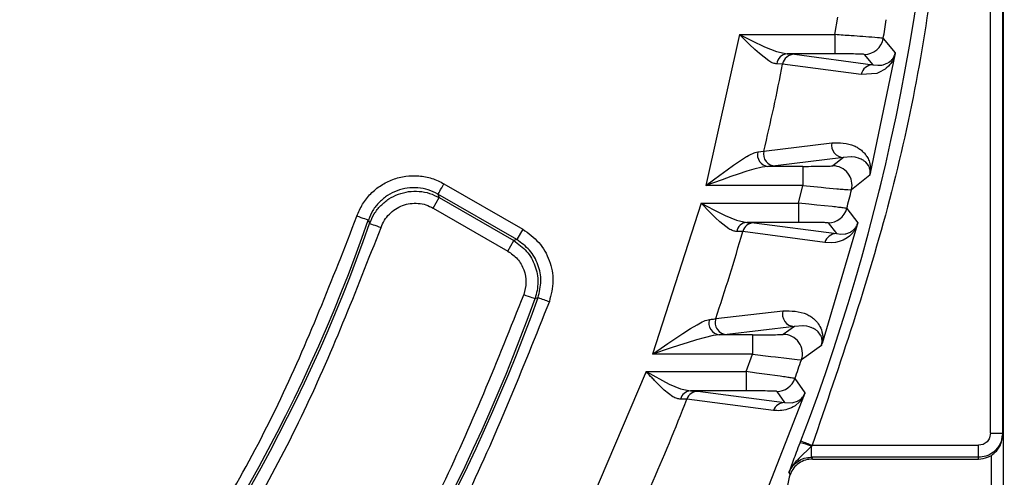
# Model space of a CAD drawing. Header units: millimetres. Extents: x 2719 to 13968, y 3953 to 13921.
# Tile 131 of 160: x 5580 to 5621, y 9388 to 9407. Entities that reach past the tile are written whole.
import ezdxf

# ---------------------------------------------------------------- set-up
doc = ezdxf.new("R2010")
doc.units = ezdxf.units.MM

msp = doc.modelspace()

# ---------------------------------------------------------------- linework, layer by layer
at = {"color": 7, "linetype": 'Continuous', "lineweight": 25}
for p, q in [((5620.527, 9456.773), (5620.527, 9384.835)), ((5620.001, 9389.887), (5620.001, 9451.721)), ((5620.501, 9451.721), (5620.501, 9389.887)), ((5613.547, 9406.442), (5613.67, 9407.17)), ((5609.587, 9406.442), (5608.187, 9400.171)), ((5609.587, 9406.442), (5613.547, 9406.442)), ((5609.587, 9406.442), (5609.891, 9406.29)), ((5610.004, 9406.031), (5609.587, 9406.442)), ((5609.891, 9406.29), (5610.111, 9406.181)), ((5610.111, 9406.181), (5610.625, 9405.938)), ((5613.547, 9406.442), (5613.547, 9405.642)), ((5614.951, 9406.342), (5614.703, 9406.36)), ((5615.549, 9406.287), (5616.048, 9405.689)), ((5610.222, 9405.824), (5610.004, 9406.031)), ((5610.41, 9405.653), (5610.222, 9405.824)), ((5610.625, 9405.938), (5611.119, 9405.738)), ((5610.797, 9405.353), (5610.41, 9405.653)), ((5611.119, 9405.738), (5611.562, 9405.642)), ((5613.547, 9405.642), (5611.562, 9405.642)), ((5611.562, 9405.642), (5611.862, 9405.627)), ((5611.862, 9405.627), (5615.123, 9405.191)), ((5614.761, 9405.622), (5615.123, 9405.191)), ((5616.032, 9405.6), (5615.011, 9400.684)), ((5615.77, 9405.282), (5615.881, 9405.367)), ((5615.881, 9405.367), (5615.895, 9405.381)), ((5611.376, 9405.221), (5611.134, 9405.225)), ((5614.636, 9404.784), (5611.376, 9405.221)), ((5615.123, 9405.191), (5615.329, 9405.168)), ((5615.329, 9405.168), (5615.491, 9405.179)), ((5615.625, 9405.006), (5615.371, 9404.867)), ((5615.491, 9405.179), (5615.544, 9405.189)), ((5615.544, 9405.189), (5615.746, 9405.268)), ((5615.675, 9405.045), (5615.625, 9405.006)), ((5615.766, 9405.129), (5615.675, 9405.045)), ((5615.747, 9405.267), (5615.771, 9405.282)), ((5615.828, 9405.197), (5615.766, 9405.129)), ((5615.278, 9404.834), (5614.636, 9404.784)), ((5615.371, 9404.867), (5615.278, 9404.834)), ((5610.593, 9401.601), (5613.419, 9401.95)), ((5609.628, 9401.216), (5609.877, 9401.373)), ((5610.341, 9401.572), (5610.593, 9401.601)), ((5613.902, 9401.34), (5611.075, 9400.986)), ((5613.902, 9401.34), (5613.457, 9400.991)), ((5614.224, 9401.364), (5613.902, 9401.34)), ((5614.236, 9401.363), (5614.224, 9401.364)), ((5614.379, 9401.347), (5614.236, 9401.363)), ((5614.424, 9401.338), (5614.379, 9401.347)), ((5614.528, 9401.31), (5614.424, 9401.338)), ((5614.552, 9401.302), (5614.528, 9401.31)), ((5609.069, 9400.825), (5609.332, 9401.013)), ((5609.332, 9401.013), (5609.628, 9401.216)), ((5610.182, 9400.856), (5609.886, 9400.766)), ((5610.521, 9400.94), (5610.182, 9400.856)), ((5610.765, 9400.97), (5610.521, 9400.94)), ((5611.075, 9400.986), (5610.765, 9400.97)), ((5612.215, 9400.97), (5610.765, 9400.97)), ((5612.215, 9400.97), (5612.215, 9400.171)), ((5614.829, 9401.138), (5614.81, 9401.156)), ((5614.934, 9401.007), (5614.829, 9401.138)), ((5614.95, 9400.978), (5614.934, 9401.007)), ((5614.995, 9400.853), (5614.986, 9400.889)), ((5608.512, 9400.413), (5608.765, 9400.602)), ((5608.765, 9400.602), (5609.069, 9400.825)), ((5609.224, 9400.543), (5608.864, 9400.415)), ((5609.532, 9400.649), (5609.224, 9400.543)), ((5609.886, 9400.766), (5609.532, 9400.649)), ((5614.99, 9400.599), (5614.233, 9399.998)), ((5597.185, 9400.009), (5597.228, 9400.083)), ((5597.228, 9400.083), (5597.275, 9400.164)), ((5597.275, 9400.164), (5597.323, 9400.248)), ((5597.323, 9400.248), (5600.592, 9398.361)), ((5608.864, 9400.415), (5608.187, 9400.171)), ((5608.187, 9400.171), (5608.512, 9400.413)), ((5612.215, 9400.171), (5608.187, 9400.171)), ((5612.028, 9399.443), (5612.215, 9400.171)), ((5612.215, 9400.171), (5612.974, 9400.099)), ((5612.974, 9400.099), (5613.164, 9400.081)), ((5613.164, 9400.081), (5613.623, 9400.041)), ((5615.45, 9400.276), (5615.376, 9399.968)), ((5596.877, 9399.238), (5597.127, 9399.671)), ((5597.073, 9399.815), (5597.079, 9399.824)), ((5597.073, 9399.815), (5597.127, 9399.671)), ((5600.342, 9397.928), (5597.073, 9399.815)), ((5597.079, 9399.824), (5597.093, 9399.849)), ((5597.093, 9399.849), (5597.117, 9399.89)), ((5597.117, 9399.89), (5597.148, 9399.944)), ((5597.127, 9399.671), (5600.222, 9397.884)), ((5597.148, 9399.944), (5597.185, 9400.009)), ((5614.076, 9400.005), (5614.233, 9399.998)), ((5596.877, 9399.238), (5599.972, 9397.451)), ((5607.99, 9399.443), (5605.981, 9393.171)), ((5607.99, 9399.443), (5612.028, 9399.443)), ((5607.99, 9399.443), (5608.282, 9399.288)), ((5608.387, 9399.036), (5607.99, 9399.443)), ((5608.282, 9399.288), (5608.493, 9399.179)), ((5612.455, 9399.399), (5612.028, 9399.443)), ((5612.028, 9399.443), (5612.028, 9398.643)), ((5612.787, 9399.365), (5612.455, 9399.399)), ((5613.434, 9399.297), (5612.787, 9399.365)), ((5614.036, 9399.222), (5614.493, 9398.625)), ((5593.803, 9398.87), (5593.712, 9398.902)), ((5593.891, 9398.839), (5593.803, 9398.87)), ((5593.972, 9398.811), (5593.891, 9398.839)), ((5594.044, 9398.787), (5593.972, 9398.811)), ((5608.595, 9398.832), (5608.387, 9399.036)), ((5608.493, 9399.179), (5608.987, 9398.934)), ((5608.775, 9398.666), (5608.595, 9398.832)), ((5608.987, 9398.934), (5609.461, 9398.736)), ((5594.102, 9398.766), (5594.044, 9398.787)), ((5594.146, 9398.751), (5594.102, 9398.766)), ((5594.174, 9398.741), (5594.146, 9398.751)), ((5594.184, 9398.738), (5594.174, 9398.741)), ((5594.184, 9398.738), (5594.239, 9398.597)), ((5594.239, 9398.597), (5594.249, 9398.594)), ((5594.249, 9398.594), (5594.277, 9398.584)), ((5594.277, 9398.584), (5594.321, 9398.569)), ((5594.321, 9398.569), (5594.38, 9398.548)), ((5594.38, 9398.548), (5594.451, 9398.523)), ((5594.451, 9398.523), (5594.532, 9398.495)), ((5594.532, 9398.495), (5594.62, 9398.464)), ((5594.62, 9398.464), (5594.711, 9398.433)), ((5609.145, 9398.379), (5608.775, 9398.666)), ((5609.461, 9398.736), (5609.89, 9398.643)), ((5612.028, 9398.643), (5609.89, 9398.643)), ((5609.89, 9398.643), (5610.195, 9398.628)), ((5610.195, 9398.628), (5613.607, 9398.176)), ((5614.471, 9398.538), (5613.009, 9393.617)), ((5613.262, 9398.623), (5613.607, 9398.176)), ((5614.414, 9398.406), (5614.342, 9398.284)), ((5600.592, 9398.361), (5600.342, 9397.928)), ((5609.718, 9398.263), (5609.471, 9398.263)), ((5613.13, 9397.809), (5609.718, 9398.263)), ((5613.607, 9398.176), (5613.79, 9398.154)), ((5613.79, 9398.154), (5613.795, 9398.154)), ((5613.795, 9398.154), (5613.971, 9398.167)), ((5614.053, 9398.002), (5613.883, 9397.908)), ((5613.971, 9398.167), (5613.993, 9398.172)), ((5613.993, 9398.172), (5614.184, 9398.241)), ((5614.15, 9398.074), (5614.053, 9398.002)), ((5614.237, 9398.157), (5614.15, 9398.074)), ((5614.185, 9398.24), (5614.208, 9398.253)), ((5614.342, 9398.284), (5614.237, 9398.157)), ((5614.316, 9398.33), (5614.329, 9398.342)), ((5599.972, 9397.451), (5600.222, 9397.884)), ((5600.342, 9397.928), (5600.222, 9397.884)), ((5613.417, 9397.797), (5613.13, 9397.809)), ((5613.571, 9397.814), (5613.417, 9397.797)), ((5613.722, 9397.849), (5613.571, 9397.814)), ((5613.883, 9397.908), (5613.722, 9397.849)), ((5600.634, 9395.646), (5600.725, 9395.613)), ((5600.725, 9395.613), (5600.812, 9395.582)), ((5600.812, 9395.582), (5600.893, 9395.553)), ((5600.893, 9395.553), (5600.964, 9395.527)), ((5600.964, 9395.527), (5601.023, 9395.506)), ((5601.023, 9395.506), (5601.067, 9395.491)), ((5601.067, 9395.491), (5601.094, 9395.481)), ((5601.094, 9395.481), (5601.104, 9395.477)), ((5601.104, 9395.477), (5601.225, 9395.523)), ((5608.598, 9394.644), (5611.389, 9394.976)), ((5607.552, 9394.232), (5607.824, 9394.394)), ((5611.861, 9394.325), (5609.068, 9393.987)), ((5611.861, 9394.325), (5611.396, 9393.992)), ((5612.213, 9394.347), (5611.861, 9394.325)), ((5612.229, 9394.346), (5612.213, 9394.347)), ((5612.379, 9394.326), (5612.229, 9394.346)), ((5612.476, 9394.303), (5612.379, 9394.326)), ((5606.941, 9393.832), (5607.227, 9394.023)), ((5607.227, 9394.023), (5607.552, 9394.232)), ((5608.488, 9393.94), (5608.118, 9393.853)), ((5608.748, 9393.971), (5608.488, 9393.94)), ((5609.068, 9393.987), (5608.748, 9393.971)), ((5610.121, 9393.971), (5608.748, 9393.971)), ((5610.121, 9393.971), (5610.121, 9393.171)), ((5612.538, 9394.283), (5612.476, 9394.303)), ((5612.563, 9394.274), (5612.538, 9394.283)), ((5612.849, 9394.095), (5612.83, 9394.114)), ((5612.952, 9393.956), (5612.849, 9394.095)), ((5612.968, 9393.926), (5612.952, 9393.956)), ((5606.334, 9393.415), (5606.61, 9393.606)), ((5606.61, 9393.606), (5606.941, 9393.832)), ((5607.09, 9393.54), (5606.705, 9393.413)), ((5607.42, 9393.646), (5607.09, 9393.54)), ((5607.801, 9393.763), (5607.42, 9393.646)), ((5608.118, 9393.853), (5607.801, 9393.763)), ((5612.981, 9393.535), (5612.153, 9392.934)), ((5613.006, 9393.795), (5612.999, 9393.832)), ((5605.981, 9393.171), (5606.334, 9393.415)), ((5606.705, 9393.413), (5605.981, 9393.171)), ((5610.121, 9393.171), (5605.981, 9393.171)), ((5609.864, 9392.444), (5610.121, 9393.171)), ((5610.121, 9393.171), (5610.881, 9393.075)), ((5610.881, 9393.075), (5611.073, 9393.052)), ((5611.073, 9393.052), (5611.534, 9392.997)), ((5611.534, 9392.997), (5611.983, 9392.947)), ((5611.983, 9392.947), (5612.153, 9392.934)), ((5605.711, 9392.444), (5603.036, 9386.172)), ((5605.711, 9392.444), (5606.673, 9391.929)), ((5605.711, 9392.444), (5609.864, 9392.444)), ((5609.864, 9392.444), (5609.864, 9391.644)), ((5610.295, 9392.386), (5609.864, 9392.444)), ((5610.625, 9392.342), (5610.295, 9392.386)), ((5611.276, 9392.252), (5610.625, 9392.342)), ((5606.291, 9391.842), (5606.091, 9392.043)), ((5606.673, 9391.929), (5607.131, 9391.733)), ((5611.884, 9392.158), (5612.302, 9391.561)), ((5606.465, 9391.679), (5606.291, 9391.842)), ((5606.822, 9391.404), (5606.465, 9391.679)), ((5607.131, 9391.733), (5607.549, 9391.644)), ((5609.864, 9391.644), (5607.549, 9391.644)), ((5607.862, 9391.629), (5611.457, 9391.161)), ((5612.272, 9391.475), (5610.334, 9386.549)), ((5611.13, 9391.624), (5611.457, 9391.161)), ((5610.992, 9390.834), (5607.399, 9391.306)), ((5611.457, 9391.161), (5611.794, 9391.152)), ((5611.794, 9391.152), (5611.81, 9391.155)), ((5611.81, 9391.155), (5611.989, 9391.215)), ((5612.08, 9391.186), (5611.897, 9391.029)), ((5611.99, 9391.214), (5612.012, 9391.226)), ((5612.116, 9391.294), (5612.129, 9391.305)), ((5620.001, 9389.887), (5619.964, 9389.698)), ((5620.001, 9389.887), (5620.501, 9389.887)), ((5620.501, 9389.887), (5620.501, 9389.814)), ((5612.1, 9389.481), (5612.132, 9389.566)), ((5619.69, 9389.424), (5619.501, 9389.387)), ((5612.566, 9389.344), (5612.05, 9388.836)), ((5612.599, 9389.387), (5612.566, 9389.344)), ((5612.566, 9388.887), (5612.566, 9389.344)), ((5612.599, 9389.387), (5619.501, 9389.387)), ((5619.501, 9388.887), (5619.501, 9389.387)), ((5611.726, 9388.496), (5611.829, 9388.77)), ((5619.501, 9388.887), (5612.566, 9388.887)), ((5612.566, 9388.887), (5612.594, 9388.846)), ((5612.594, 9388.846), (5612.615, 9388.814)), ((5612.615, 9388.814), (5619.501, 9388.814)), ((5619.501, 9388.814), (5619.501, 9388.887)), ((5611.639, 9388.259), (5611.726, 9388.496)), ((5611.688, 9388.187), (5611.639, 9388.259)), ((5611.707, 9388.219), (5611.642, 9388.057)), ((5611.642, 9388.057), (5611.497, 9387.308))]:
    msp.add_line(p, q, dxfattribs=at)
at = {"color": 8, "linetype": 'Continuous', "lineweight": 25}
msp.add_line((5620.028, 9388.967), (5620.028, 9385.326), dxfattribs=at)
at = {"color": 30, "true_color": 0xf26722}
for centre, radius, start, end in [((5530.513, 8540.921), 2359.686, 330, 180), ((4650.63, 8540.921), 1479.803, 28.644316, 121.355684)]:
    msp.add_arc(centre, radius, start, end, dxfattribs=at)
at = {"color": 7, "linetype": 'Continuous', "lineweight": 25}
for centre, radius, start, end in [((5530.513, 9420.804), 87.393, 339.05628, 20.94372), ((5530.513, 9420.804), 86.266, 350.31201, 350.83442), ((5614.761, 9406.422), 0.8, 270.0128, 350.3015), ((5611.594, 9405.181), 0.463, 94.0247, 174.4889), ((5611.865, 9405.128), 0.498, 90.3307, 169.335), ((5530.513, 9420.804), 82.35, 346.51552, 349.09194), ((5615.126, 9404.693), 0.498, 90.333, 169.4738), ((5613.907, 9401.84), 0.5, 167.3086, 269.4895), ((5610.817, 9401.457), 0.489, 166.3546, 263.9455), ((5611.08, 9401.486), 0.5, 166.6303, 269.507), ((5613.456, 9400.191), 0.8, 346.0693, 89.9752), ((5530.513, 9420.804), 86.266, 345.5121, 346.04375), ((5613.262, 9399.423), 0.8, 270.0121, 345.4975), ((5530.513, 9420.804), 67.386, 319.11451, 340.88549), ((5530.513, 9420.804), 67.484, 319.21225, 340.78775), ((5609.92, 9398.189), 0.455, 93.7536, 170.6339), ((5610.198, 9398.13), 0.498, 90.3141, 164.4343), ((5530.513, 9420.804), 82.35, 341.47822, 344.11444), ((5613.61, 9397.678), 0.498, 90.3297, 164.7583), ((5530.513, 9420.804), 74.997, 319.73729, 340.26271), ((5530.513, 9420.804), 75.095, 319.67317, 340.32683), ((5695.366, 9658.085), 278.929, 250.27485, 250.37753), ((5611.866, 9394.825), 0.5, 162.4887, 269.4433), ((5608.806, 9394.462), 0.494, 162.5017, 263.2842), ((5609.073, 9394.487), 0.5, 161.7015, 269.4249), ((5611.396, 9393.192), 0.8, 341.1886, 89.9621), ((5530.513, 9420.804), 86.266, 340.60564, 341.15109), ((5611.13, 9392.424), 0.8, 270.007, 340.5887), ((5607.576, 9391.198), 0.447, 93.5508, 166.7265), ((5607.864, 9391.131), 0.497, 90.2993, 159.4154), ((5530.513, 9420.804), 82.35, 336.28746, 339.01031), ((5611.46, 9390.663), 0.497, 90.3034, 159.9584), ((5611.885, 9387.882), 1.613, 65.0044, 82.339), ((5712.676, 9651.561), 280.626, 249.00514, 249.1072)]:
    msp.add_arc(centre, radius, start, end, dxfattribs=at)
for points, knots in [([(5618.406, 9420.804), (5618.276, 9417.237), (5618.016, 9410.1), (5616.061, 9399.523), (5613.752, 9392.765), (5612.599, 9389.387)], [0, 0, 0, 0, 0.333227, 0.666767, 1, 1, 1, 1]), ([(5614.703, 9406.36), (5614.545, 9406.372), (5614.19, 9406.397), (5613.776, 9406.426), (5613.547, 9406.442)], [0, 0, 0, 0, 0.446055, 1, 1, 1, 1]), ([(5615.549, 9406.287), (5615.519, 9406.292), (5615.459, 9406.301), (5615.123, 9406.328), (5614.951, 9406.342)], [0, 0, 0, 0, 0.488268, 1, 1, 1, 1]), ([(5611.134, 9405.225), (5611.084, 9405.231), (5610.982, 9405.244), (5610.86, 9405.316), (5610.797, 9405.353)], [0, 0, 0, 0, 0.482365, 1, 1, 1, 1]), ([(5614.761, 9405.622), (5614.74, 9405.624), (5614.7, 9405.63), (5614.417, 9405.637), (5614.018, 9405.641), (5613.704, 9405.642), (5613.547, 9405.642)], [0, 0, 0, 0, 0.2491812, 0.4986147, 0.7494926, 1, 1, 1, 1]), ([(5616.032, 9405.6), (5616.027, 9405.581), (5616.015, 9405.539), (5615.987, 9405.461), (5615.92, 9405.316), (5615.867, 9405.248), (5615.828, 9405.197)], [0, 0, 0, 0, 0.067498, 0.148573, 0.359426, 1, 1, 1, 1]), ([(5615.895, 9405.381), (5615.918, 9405.41), (5615.956, 9405.459), (5616.001, 9405.529), (5616.03, 9405.614), (5616.038, 9405.644), (5616.044, 9405.669), (5616.046, 9405.683), (5616.048, 9405.689)], [0, 0, 0, 0, 0.525694, 0.875571, 0.927425, 0.962785, 0.985681, 1, 1, 1, 1]), ([(5616.048, 9405.689), (5616.047, 9405.684), (5616.045, 9405.673), (5616.04, 9405.643), (5616.036, 9405.618), (5616.032, 9405.6)], [0, 0, 0, 0, 0.208215, 0.438678, 1, 1, 1, 1]), ([(5613.419, 9401.95), (5613.735, 9401.949), (5614.112, 9401.948), (5614.498, 9401.745), (5614.642, 9401.643), (5614.765, 9401.524), (5614.871, 9401.376), (5614.966, 9401.22), (5615.012, 9401.007), (5615.03, 9400.828), (5615.015, 9400.712), (5615.011, 9400.684)], [0, 0, 0, 0, 0.499519, 0.594834, 0.681492, 0.762533, 0.832977, 0.903124, 0.969185, 0.992523, 1, 1, 1, 1]), ([(5609.877, 9401.373), (5609.877, 9401.373), (5609.879, 9401.374), (5609.885, 9401.377), (5609.973, 9401.427), (5610.143, 9401.525), (5610.274, 9401.556), (5610.341, 9401.572)], [0, 0, 0, 0, 0.0012207, 0.0102805, 0.0351808, 0.5095548, 1, 1, 1, 1]), ([(5614.81, 9401.156), (5614.78, 9401.18), (5614.698, 9401.246), (5614.608, 9401.28), (5614.552, 9401.302)], [0, 0, 0, 0, 0.370758, 1, 1, 1, 1]), ([(5612.215, 9400.97), (5612.372, 9400.971), (5612.687, 9400.971), (5613.097, 9400.976), (5613.332, 9400.982), (5613.438, 9400.987), (5613.45, 9400.99), (5613.457, 9400.991)], [0, 0, 0, 0, 0.249147, 0.498377, 0.748806, 0.874454, 1, 1, 1, 1]), ([(5614.986, 9400.889), (5614.983, 9400.901), (5614.972, 9400.935), (5614.959, 9400.962), (5614.95, 9400.978)], [0, 0, 0, 0, 0.355189, 1, 1, 1, 1]), ([(5614.99, 9400.599), (5614.991, 9400.605), (5614.995, 9400.619), (5614.999, 9400.644), (5615.002, 9400.662), (5615.003, 9400.673), (5615.004, 9400.676), (5615.004, 9400.677), (5615.005, 9400.688), (5615.007, 9400.714), (5615.006, 9400.787), (5615, 9400.824), (5614.995, 9400.853)], [0, 0, 0, 0, 0.0280724, 0.0636394, 0.1235343, 0.1404744, 0.1451935, 0.1466761, 0.1475547, 0.2246525, 0.3815307, 1, 1, 1, 1]), ([(5593.712, 9398.902), (5593.783, 9399.071), (5593.925, 9399.41), (5594.273, 9399.844), (5594.7, 9400.196), (5595.194, 9400.444), (5595.731, 9400.58), (5596.283, 9400.593), (5596.83, 9400.493), (5597.159, 9400.33), (5597.323, 9400.248)], [0, 0, 0, 0, 0.125209, 0.250193, 0.375118, 0.500212, 0.625133, 0.749974, 0.874969, 1, 1, 1, 1]), ([(5615.011, 9400.684), (5615.007, 9400.668), (5615, 9400.638), (5614.993, 9400.611), (5614.99, 9400.599)], [0, 0, 0, 0, 0.514744, 1, 1, 1, 1]), ([(5597.073, 9399.815), (5596.942, 9399.881), (5596.679, 9400.012), (5596.241, 9400.088), (5595.798, 9400.084), (5595.516, 9400), (5595.376, 9399.958)], [0, 0, 0, 0, 0.250067, 0.500201, 0.750393, 1, 1, 1, 1]), ([(5613.623, 9400.041), (5613.717, 9400.033), (5613.901, 9400.018), (5614.019, 9400.009), (5614.076, 9400.005)], [0, 0, 0, 0, 0.511694, 1, 1, 1, 1]), ([(5595.376, 9399.958), (5595.242, 9399.898), (5594.974, 9399.777), (5594.635, 9399.491), (5594.354, 9399.146), (5594.241, 9398.874), (5594.184, 9398.738)], [0, 0, 0, 0, 0.249341, 0.499198, 0.749363, 1, 1, 1, 1]), ([(5594.239, 9398.597), (5594.296, 9398.733), (5594.41, 9399.005), (5594.691, 9399.349), (5595.029, 9399.634), (5595.297, 9399.754), (5595.431, 9399.814)], [0, 0, 0, 0, 0.250702, 0.500825, 0.750672, 1, 1, 1, 1]), ([(5595.431, 9399.814), (5595.572, 9399.856), (5595.853, 9399.94), (5596.296, 9399.944), (5596.733, 9399.868), (5596.995, 9399.736), (5597.127, 9399.671)], [0, 0, 0, 0, 0.249588, 0.499783, 0.749928, 1, 1, 1, 1]), ([(5594.711, 9398.433), (5594.753, 9398.534), (5594.838, 9398.737), (5595.048, 9398.996), (5595.303, 9399.207), (5595.6, 9399.356), (5595.922, 9399.438), (5596.254, 9399.444), (5596.581, 9399.385), (5596.778, 9399.287), (5596.877, 9399.238)], [0, 0, 0, 0, 0.124714, 0.249848, 0.374777, 0.499611, 0.625088, 0.750176, 0.875108, 1, 1, 1, 1]), ([(5614.036, 9399.222), (5614.005, 9399.228), (5613.956, 9399.237), (5613.704, 9399.267), (5613.525, 9399.287), (5613.434, 9399.297)], [0, 0, 0, 0, 0.485148, 0.739044, 1, 1, 1, 1]), ([(5581.081, 9377.024), (5582.847, 9379.227), (5586.38, 9383.635), (5590.636, 9391.006), (5592.687, 9396.271), (5593.712, 9398.902)], [0, 0, 0, 0, 0.333217, 0.666773, 1, 1, 1, 1]), ([(5581.986, 9376.393), (5583.762, 9378.614), (5587.316, 9383.06), (5591.602, 9390.484), (5593.675, 9395.784), (5594.711, 9398.433)], [0, 0, 0, 0, 0.333226, 0.666784, 1, 1, 1, 1]), ([(5613.262, 9398.623), (5613.256, 9398.624), (5613.245, 9398.627), (5613.142, 9398.632), (5612.909, 9398.638), (5612.501, 9398.642), (5612.186, 9398.643), (5612.028, 9398.643)], [0, 0, 0, 0, 0.125625, 0.251535, 0.500383, 0.74943, 1, 1, 1, 1]), ([(5614.329, 9398.342), (5614.353, 9398.369), (5614.392, 9398.414), (5614.439, 9398.478), (5614.472, 9398.558), (5614.482, 9398.585), (5614.489, 9398.607), (5614.492, 9398.62), (5614.493, 9398.625)], [0, 0, 0, 0, 0.528081, 0.877507, 0.928242, 0.963006, 0.985832, 1, 1, 1, 1]), ([(5614.471, 9398.538), (5614.462, 9398.514), (5614.442, 9398.461), (5614.424, 9398.425), (5614.414, 9398.406)], [0, 0, 0, 0, 0.441772, 1, 1, 1, 1]), ([(5614.493, 9398.625), (5614.492, 9398.62), (5614.49, 9398.609), (5614.482, 9398.58), (5614.475, 9398.555), (5614.471, 9398.538)], [0, 0, 0, 0, 0.206656, 0.436203, 1, 1, 1, 1]), ([(5600.592, 9398.361), (5600.828, 9398.19), (5601.301, 9397.849), (5601.731, 9397.073), (5601.906, 9396.203), (5601.765, 9395.638), (5601.695, 9395.355)], [0, 0, 0, 0, 0.2500658, 0.5002053, 0.7500364, 1, 1, 1, 1]), ([(5609.471, 9398.263), (5609.422, 9398.268), (5609.321, 9398.278), (5609.205, 9398.344), (5609.145, 9398.379)], [0, 0, 0, 0, 0.484302, 1, 1, 1, 1]), ([(5614.207, 9398.253), (5614.208, 9398.253), (5614.209, 9398.254), (5614.214, 9398.257), (5614.231, 9398.267), (5614.264, 9398.286), (5614.297, 9398.314), (5614.316, 9398.33)], [0, 0, 0, 0, 0.004061, 0.038094, 0.134475, 0.501687, 1, 1, 1, 1]), ([(5600.222, 9397.884), (5600.412, 9397.748), (5600.792, 9397.476), (5601.127, 9396.85), (5601.275, 9396.157), (5601.161, 9395.704), (5601.104, 9395.477)], [0, 0, 0, 0, 0.250489, 0.500098, 0.749689, 1, 1, 1, 1]), ([(5601.225, 9395.523), (5601.281, 9395.749), (5601.392, 9396.202), (5601.252, 9396.897), (5600.91, 9397.519), (5600.531, 9397.791), (5600.342, 9397.928)], [0, 0, 0, 0, 0.249977, 0.499955, 0.749567, 1, 1, 1, 1]), ([(5599.972, 9397.451), (5600.114, 9397.349), (5600.398, 9397.144), (5600.656, 9396.677), (5600.76, 9396.154), (5600.676, 9395.815), (5600.634, 9395.646)], [0, 0, 0, 0, 0.250076, 0.500935, 0.750579, 1, 1, 1, 1]), ([(5600.634, 9395.646), (5599.533, 9392.893), (5597.332, 9387.384), (5592.865, 9379.648), (5589.195, 9374.987), (5587.361, 9372.657)], [0, 0, 0, 0, 0.3332379, 0.6667706, 1, 1, 1, 1]), ([(5601.695, 9395.355), (5600.575, 9392.543), (5598.332, 9386.916), (5593.771, 9379.016), (5590.019, 9374.26), (5588.144, 9371.883)], [0, 0, 0, 0, 0.333229, 0.666762, 1, 1, 1, 1]), ([(5611.389, 9394.976), (5611.732, 9394.97), (5612.142, 9394.963), (5612.541, 9394.737), (5612.688, 9394.626), (5612.828, 9394.477), (5612.962, 9394.276), (5613.034, 9394.023), (5613.043, 9393.769), (5613.015, 9393.645), (5613.009, 9393.617)], [0, 0, 0, 0, 0.499685, 0.594815, 0.681598, 0.76304, 0.866045, 0.968575, 0.99293, 1, 1, 1, 1]), ([(5607.824, 9394.394), (5607.921, 9394.448), (5608.112, 9394.554), (5608.262, 9394.592), (5608.335, 9394.61)], [0, 0, 0, 0, 0.510945, 1, 1, 1, 1]), ([(5608.335, 9394.61), (5608.398, 9394.617), (5608.521, 9394.631), (5608.573, 9394.64), (5608.598, 9394.644)], [0, 0, 0, 0, 0.5079167, 1, 1, 1, 1]), ([(5610.121, 9393.971), (5610.281, 9393.972), (5610.601, 9393.972), (5611.02, 9393.977), (5611.265, 9393.982), (5611.376, 9393.988), (5611.39, 9393.99), (5611.396, 9393.992)], [0, 0, 0, 0, 0.2498388, 0.4994001, 0.7487465, 0.8744922, 1, 1, 1, 1]), ([(5612.83, 9394.114), (5612.799, 9394.14), (5612.716, 9394.211), (5612.622, 9394.25), (5612.563, 9394.274)], [0, 0, 0, 0, 0.374427, 1, 1, 1, 1]), ([(5612.999, 9393.832), (5612.996, 9393.845), (5612.988, 9393.881), (5612.975, 9393.908), (5612.968, 9393.926)], [0, 0, 0, 0, 0.356638, 1, 1, 1, 1]), ([(5612.981, 9393.535), (5612.983, 9393.541), (5612.988, 9393.556), (5612.996, 9393.585), (5613.002, 9393.614), (5613.009, 9393.652), (5613.013, 9393.726), (5613.009, 9393.765), (5613.006, 9393.795)], [0, 0, 0, 0, 0.027362, 0.061958, 0.144721, 0.221425, 0.378634, 1, 1, 1, 1]), ([(5613.009, 9393.617), (5613.004, 9393.602), (5612.994, 9393.572), (5612.985, 9393.547), (5612.981, 9393.535)], [0, 0, 0, 0, 0.513466, 1, 1, 1, 1]), ([(5606.091, 9392.043), (5606.048, 9392.089), (5605.922, 9392.221), (5605.794, 9392.356), (5605.711, 9392.444)], [0, 0, 0, 0, 0.348229, 1, 1, 1, 1]), ([(5611.884, 9392.158), (5611.853, 9392.165), (5611.804, 9392.175), (5611.549, 9392.213), (5611.368, 9392.239), (5611.276, 9392.252)], [0, 0, 0, 0, 0.483489, 0.737732, 1, 1, 1, 1]), ([(5607.549, 9391.644), (5607.624, 9391.642), (5607.774, 9391.637), (5607.833, 9391.631), (5607.862, 9391.629)], [0, 0, 0, 0, 0.5014835, 1, 1, 1, 1]), ([(5611.13, 9391.624), (5611.124, 9391.625), (5611.113, 9391.628), (5611.031, 9391.632), (5610.909, 9391.635), (5610.693, 9391.64), (5610.344, 9391.643), (5610.024, 9391.644), (5609.864, 9391.644)], [0, 0, 0, 0, 0.125046, 0.250643, 0.375131, 0.501204, 0.75025, 1, 1, 1, 1]), ([(5612.272, 9391.475), (5612.259, 9391.448), (5612.227, 9391.383), (5612.159, 9391.277), (5612.113, 9391.225), (5612.08, 9391.186)], [0, 0, 0, 0, 0.163144, 0.379537, 1, 1, 1, 1]), ([(5612.129, 9391.305), (5612.153, 9391.329), (5612.188, 9391.364), (5612.236, 9391.425), (5612.267, 9391.478), (5612.285, 9391.517), (5612.295, 9391.541), (5612.3, 9391.554), (5612.302, 9391.561)], [0, 0, 0, 0, 0.5304528, 0.7876248, 0.9061146, 0.9567126, 0.9789077, 1, 1, 1, 1]), ([(5612.302, 9391.561), (5612.3, 9391.556), (5612.297, 9391.545), (5612.287, 9391.517), (5612.278, 9391.493), (5612.272, 9391.475)], [0, 0, 0, 0, 0.2043022, 0.4345666, 1, 1, 1, 1]), ([(5607.142, 9391.301), (5607.093, 9391.305), (5606.994, 9391.314), (5606.88, 9391.374), (5606.822, 9391.404)], [0, 0, 0, 0, 0.490996, 1, 1, 1, 1]), ([(5607.399, 9391.306), (5607.375, 9391.307), (5607.327, 9391.308), (5607.204, 9391.303), (5607.142, 9391.301)], [0, 0, 0, 0, 0.493732, 1, 1, 1, 1]), ([(5612.011, 9391.226), (5612.011, 9391.226), (5612.013, 9391.227), (5612.017, 9391.229), (5612.034, 9391.238), (5612.065, 9391.255), (5612.098, 9391.28), (5612.116, 9391.294)], [0, 0, 0, 0, 0.00435, 0.039039, 0.135786, 0.502023, 1, 1, 1, 1]), ([(5611.897, 9391.029), (5611.79, 9390.972), (5611.564, 9390.851), (5611.271, 9390.813), (5611.085, 9390.827), (5610.992, 9390.834)], [0, 0, 0, 0, 0.312119, 0.660098, 1, 1, 1, 1]), ([(5620.501, 9389.887), (5620.496, 9389.805), (5620.484, 9389.646), (5620.399, 9389.428), (5620.278, 9389.245), (5620.09, 9389.063), (5619.828, 9388.916), (5619.604, 9388.896), (5619.501, 9388.887)], [0, 0, 0, 0, 0.156657, 0.304255, 0.44291, 0.572614, 0.804131, 1, 1, 1, 1]), ([(5619.501, 9388.814), (5619.63, 9388.828), (5619.825, 9388.849), (5620.057, 9388.975), (5620.213, 9389.102), (5620.341, 9389.259), (5620.466, 9389.491), (5620.487, 9389.686), (5620.501, 9389.814)], [0, 0, 0, 0, 0.2438961, 0.371787, 0.5000589, 0.6279288, 0.7561859, 1, 1, 1, 1]), ([(5611.829, 9388.77), (5611.87, 9388.876), (5611.95, 9389.089), (5612.05, 9389.351), (5612.1, 9389.481)], [0, 0, 0, 0, 0.500919, 1, 1, 1, 1]), ([(5619.964, 9389.698), (5619.95, 9389.668), (5619.921, 9389.608), (5619.837, 9389.504), (5619.749, 9389.456), (5619.69, 9389.424)], [0, 0, 0, 0, 0.2513993, 0.5013711, 1, 1, 1, 1]), ([(5611.638, 9388.26), (5611.683, 9388.348), (5611.773, 9388.526), (5612, 9388.724), (5612.269, 9388.862), (5612.467, 9388.879), (5612.566, 9388.887)], [0, 0, 0, 0, 0.250164, 0.500016, 0.749755, 1, 1, 1, 1]), ([(5612.05, 9388.836), (5611.966, 9388.752), (5611.798, 9388.585), (5611.692, 9388.368), (5611.639, 9388.259)], [0, 0, 0, 0, 0.4960348, 1, 1, 1, 1]), ([(5612.615, 9388.814), (5612.516, 9388.806), (5612.318, 9388.789), (5612.048, 9388.654), (5611.822, 9388.454), (5611.733, 9388.276), (5611.688, 9388.187)], [0, 0, 0, 0, 0.250232, 0.500286, 0.749914, 1, 1, 1, 1])]:
    msp.add_open_spline(points, degree=3, knots=knots, dxfattribs=at)

doc.saveas('drawing.dxf')
